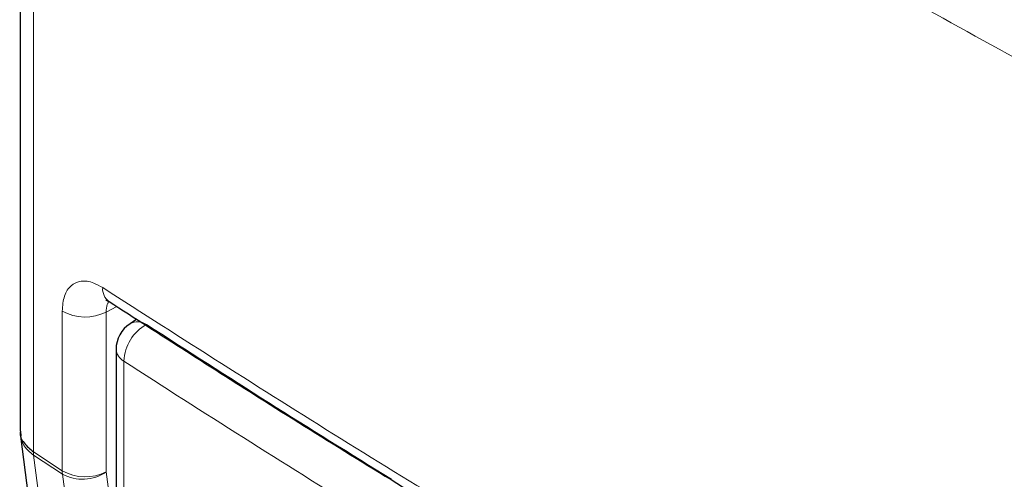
# Paper-space layout 'Blatt4' of a CAD drawing. Header units: millimetres. Extents: x 5 to 418, y 2 to 292.
# Tile 33 of 72: x 61 to 87, y 201 to 213. Entities that reach past the tile are written whole.
import ezdxf

# ---------------------------------------------------------------- set-up
doc = ezdxf.new("R2010")
doc.units = ezdxf.units.MM

psp = doc.layouts.new('Blatt4')

# ---------------------------------------------------------------- linework, layer by layer
at = {"color": 7, "linetype": 'Continuous', "lineweight": 25}
for p, q in [((61.12, 228.268), (61.12, 202.441)), ((64.188, 205.378), (64.008, 205.263)), ((63.639, 204.589), (63.639, 200.713)), ((61.132, 202.442), (61.14, 202.308))]:
    psp.add_line(p, q, dxfattribs=at)
at = {"color": 7, "linetype": 'Continuous', "lineweight": 18}
for p, q in [((61.467, 227.736), (61.467, 201.898)), ((63.657, 205.718), (63.381, 205.569)), ((62.225, 201.4), (62.225, 205.596)), ((63.381, 205.569), (63.381, 201.373)), ((63.842, 204.282), (63.842, 200.406)), ((61.467, 201.898), (62.225, 201.4)), ((61.467, 201.898), (61.467, 201.898)), ((61.473, 201.81), (61.472, 201.81)), ((62.231, 201.312), (61.473, 201.81))]:
    psp.add_line(p, q, dxfattribs=at)
at = {"color": 7, "linetype": 'Continuous', "lineweight": 25, "flags": 128}
psp.add_lwpolyline([(61.128, 202.309), (61.648, 198.286), (63.903, 180.843)], dxfattribs=at)
at = {"color": 7, "linetype": 'Continuous', "lineweight": 18, "flags": 128}
for points in [[(61.473, 201.81), (61.739, 199.75), (62.825, 191.344), (63.537, 185.835), (63.545, 185.779), (64.245, 180.361)], [(65.095, 179.802), (64.939, 180.971), (64.298, 185.788), (63.261, 193.571), (62.571, 198.757), (62.231, 201.312)], [(63.381, 201.373), (63.721, 198.818), (64.812, 190.626), (64.998, 189.227)]]:
    psp.add_lwpolyline(points, dxfattribs=at)
at = {"color": 7, "linetype": 'Continuous', "lineweight": 18}
for centre, radius, start, end in [((63.701, 206.176), 0.414, 175.3018, 233.2173), ((62.828, 206.656), 1.219, 240.3614, 296.9756), ((65.013, 204.22), 1.173, 119.3062, 176.9738), ((64.206, 204.887), 0.425, 56.78, 117.8539), ((255.261, 500.12), 351.234, 237.09217, 238.3344), ((64.022, 204.622), 0.384, 184.8044, 242.0683), ((255, 499.677), 351.852, 237.0921, 238.30656), ((62.108, 201.896), 0.641, 179.8699, 187.7492), ((62.105, 201.893), 0.638, 179.5967, 187.4878), ((62.828, 202.459), 1.219, 240.3614, 296.9756), ((62.868, 201.398), 0.643, 179.8697, 187.7325), ((62.756, 202.267), 1.091, 241.1706, 304.9104)]:
    psp.add_arc(centre, radius, start, end, dxfattribs=at)
at = {"color": 7, "linetype": 'Continuous', "lineweight": 25}
psp.add_arc((64.439, 204.589), 0.8, 122.6657, 180, dxfattribs=at)
at = {"color": 7, "linetype": 'Continuous', "lineweight": 18}
for points, knots in [([(62.502, 229.401), (65.576, 227.412), (70.716, 224.085), (78.226, 219.588), (84.83, 215.804), (91.579, 212.108), (96.202, 209.725), (98.514, 208.532)], [0, 0, 0, 0, 0.271012, 0.453209, 0.635506, 0.817703, 1, 1, 1, 1]), ([(97.605, 206.794), (95.286, 207.989), (90.647, 210.381), (83.875, 214.09), (77.247, 217.887), (69.711, 222.4), (64.551, 225.739), (61.467, 227.736)], [0, 0, 0, 0, 0.182198, 0.364496, 0.546692, 0.728987, 1, 1, 1, 1]), ([(62.225, 205.596), (62.236, 205.735), (62.26, 206.014), (62.443, 206.286), (62.712, 206.405), (63.011, 206.367), (63.209, 206.255), (63.288, 206.21)], [0, 0, 0, 0, 0.214377, 0.428836, 0.643617, 0.858733, 1, 1, 1, 1]), ([(63.288, 206.21), (65.364, 204.881), (69.517, 202.223), (77.101, 197.648), (86.068, 192.5), (93.133, 188.794), (96.669, 186.94)], [0, 0, 0, 0, 0.1970476, 0.3942021, 0.6969067, 1, 1, 1, 1]), ([(63.445, 205.829), (63.43, 205.809), (63.387, 205.748), (63.383, 205.641), (63.381, 205.569)], [0, 0, 0, 0, 0.333578, 1, 1, 1, 1]), ([(61.472, 201.81), (61.377, 201.886), (61.198, 202.031), (61.156, 202.219), (61.136, 202.308)], [0, 0, 0, 0, 0.527862, 1, 1, 1, 1])]:
    psp.add_open_spline(points, degree=3, knots=knots, dxfattribs=at)
at = {"color": 7, "linetype": 'Continuous', "lineweight": 25}
for points, knots in [([(63.375, 205.887), (63.372, 205.888), (63.366, 205.891), (63.421, 205.861), (63.452, 205.844)], [0, 0, 0, 0, 0.4122592, 1, 1, 1, 1]), ([(63.454, 205.847), (64.811, 204.974), (67.748, 203.082), (72.377, 200.227), (77.322, 197.273), (82.361, 194.368), (87.49, 191.514), (92.313, 188.914), (95.462, 187.289), (96.84, 186.578)], [0, 0, 0, 0, 0.129176, 0.279748, 0.430402, 0.581177, 0.731953, 0.88267, 1, 1, 1, 1]), ([(61.129, 202.44), (61.126, 202.428), (61.101, 202.323), (61.199, 202.122), (61.378, 201.973), (61.467, 201.898)], [0, 0, 0, 0, 0.06372, 0.531733, 1, 1, 1, 1])]:
    psp.add_open_spline(points, degree=3, knots=knots, dxfattribs=at)

doc.saveas('drawing.dxf')
